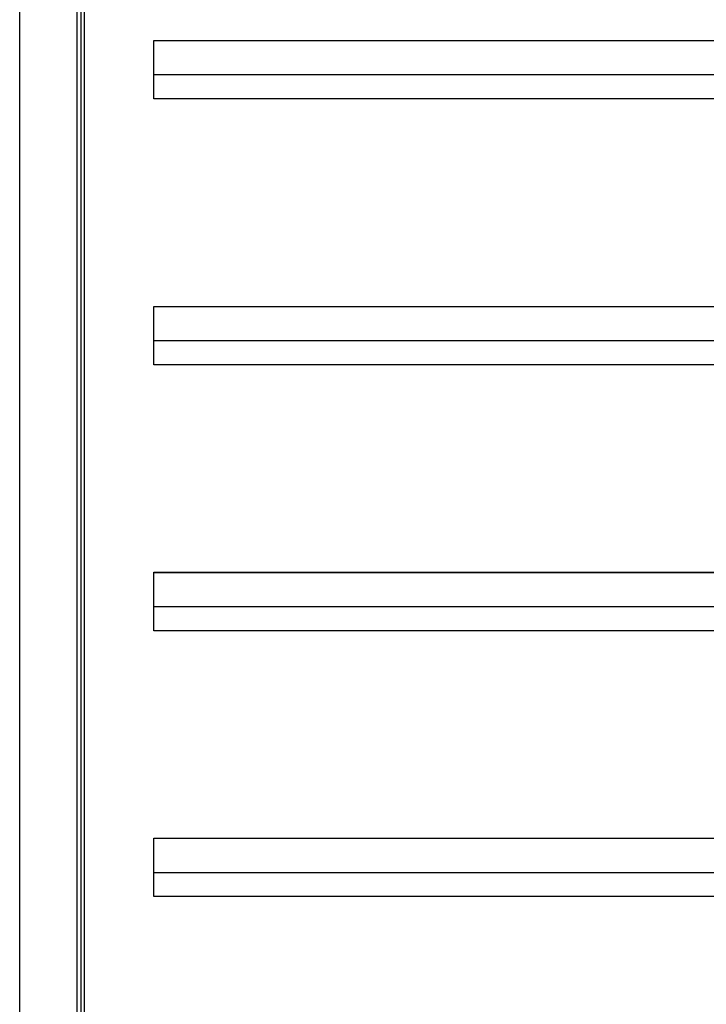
# Model space of a CAD drawing. Header units: inches. Extents: x 0 to 166, y 0 to 117.
# Tile 21 of 73: x 71.49 to 75.05, y 63.41 to 68.51. Entities that reach past the tile are written whole.
import ezdxf

# ---------------------------------------------------------------- set-up
doc = ezdxf.new("R2010")
doc.units = ezdxf.units.IN
doc.header["$LTSCALE"] = 9.105315
doc.header["$MEASUREMENT"] = 0
doc.layers.get('0').update_dxf_attribs({"linetype": 'CONTINUOUS'})

msp = doc.modelspace()

# ---------------------------------------------------------------- linework, layer by layer
at = {"color": 7, "linetype": 'CONTINUOUS'}
for p, q in [((71.4905, 41.7432), (71.4905, 71.4938)), ((71.7875, 43.3435), (71.7875, 69.8101)), ((71.8062, 69.8101), (71.8062, 43.3435)), ((71.8236, 69.8101), (71.8236, 43.3435)), ((72.1845, 68.0983), (72.1845, 68.4015)), ((72.1845, 68.4015), (78.2302, 68.4015)), ((77.0185, 68.3993), (72.1845, 68.3993)), ((72.1845, 68.2243), (77.0185, 68.2243)), ((78.2302, 68.0983), (72.1845, 68.0983)), ((72.1845, 66.7204), (72.1845, 67.0235)), ((72.1845, 67.0235), (78.2302, 67.0235)), ((77.0185, 67.0213), (72.1845, 67.0213)), ((72.1845, 66.8464), (77.0185, 66.8464)), ((78.2302, 66.7204), (72.1845, 66.7204)), ((72.1845, 65.3424), (72.1845, 65.6456)), ((72.1845, 65.6456), (78.2302, 65.6456)), ((77.0185, 65.6434), (72.1845, 65.6434)), ((72.1845, 65.4684), (77.0185, 65.4684)), ((78.2302, 65.3424), (72.1845, 65.3424)), ((72.1845, 63.9645), (72.1845, 64.2676)), ((72.1845, 64.2676), (78.2302, 64.2676)), ((77.0185, 64.2654), (72.1845, 64.2654)), ((72.1845, 64.0905), (77.0185, 64.0905)), ((78.2302, 63.9645), (72.1845, 63.9645))]:
    msp.add_line(p, q, dxfattribs=at)
msp.add_ellipse((67.5208, 65.3733), major_axis=(11.0569, -0.0565), ratio=1, dxfattribs=at)

doc.saveas('drawing.dxf')
